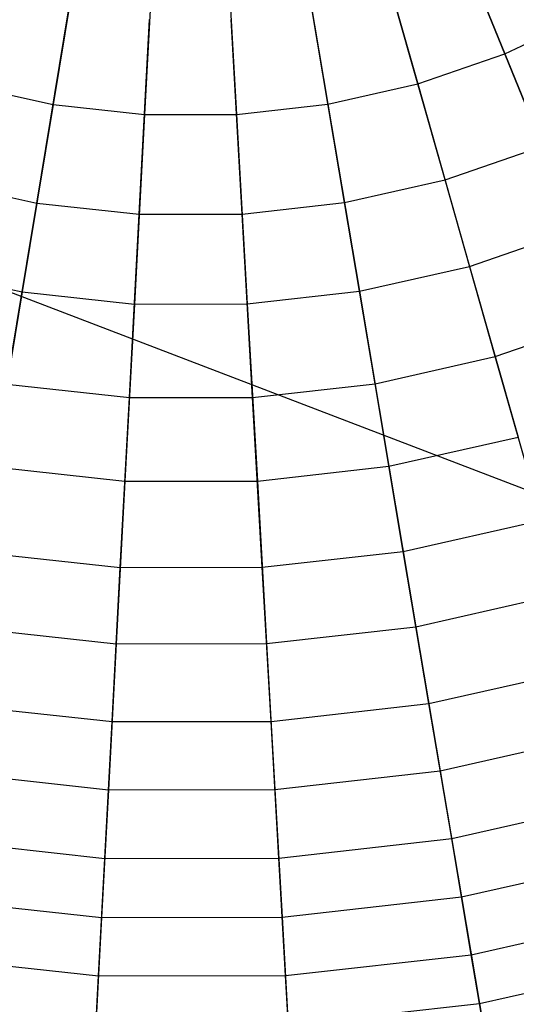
# Model space of a CAD drawing. Extents: x 0.2 to 44.2, y -21.9 to 24.
# Tile 127 of 239: x 7.7 to 9.2, y 3.4 to 6.4. Entities that reach past the tile are written whole.
import ezdxf

# ---------------------------------------------------------------- set-up
doc = ezdxf.new("R2010")
doc.units = 0
doc.header["$LTSCALE"] = 2.54
doc.layers.get('0').update_dxf_attribs({"color": 13, "linetype": 'CONTINUOUS'})

# ---------------------------------------------------------------- blocks, each defined once
blk = doc.blocks.new('KARO-10934_STL')
at = {"color": 0}
blk.add_line((6.6152, 5.9535, 125.8858), (22.1855, 0, 125.7675), dxfattribs=at)
blk.add_line((6.6152, 5.9535, 125.8858), (22.1855, 0, 125.7675), dxfattribs=at)
blk = doc.blocks.new('GRUPUJ_1')
at = {"color": 0}
for p, q in [((8.7587, 28.7765, 0.3247), (8.99, 28.2097, 0.5731)), ((8.7587, 28.7765, 0.3247), (8.99, 28.2097, 0.5731)), ((8.556, 28.7065, 0.3247), (8.7235, 28.1177, 0.5731)), ((8.556, 28.7065, 0.3247), (8.7235, 28.1177, 0.5731)), ((7.7058, 28.6582, 0.3247), (7.606, 28.0542, 0.5731)), ((7.7058, 28.6582, 0.3247), (7.606, 28.0542, 0.5731)), ((8.3467, 28.6592, 0.3247), (8.4485, 28.0556, 0.5731)), ((8.3467, 28.6592, 0.3247), (8.4485, 28.0556, 0.5731)), ((7.9191, 28.6349, 0.3247), (7.8863, 28.0237, 0.5731)), ((7.9191, 28.6349, 0.3247), (7.8863, 28.0237, 0.5731)), ((8.1336, 28.6353, 0.3247), (8.1683, 28.0241, 0.5731)), ((8.1336, 28.6353, 0.3247), (8.1683, 28.0241, 0.5731)), ((9.1055, 27.9266, 11.2719), (8.88, 28.4793, 11.5549)), ((9.1055, 27.9266, 11.2719), (8.88, 28.4793, 11.5549)), ((8.8072, 27.8236, 11.2719), (8.6438, 28.3978, 11.5549)), ((8.8072, 27.8236, 11.2719), (8.6438, 28.3978, 11.5549)), ((7.5562, 27.7526, 11.2719), (7.6535, 28.3415, 11.5549)), ((7.5562, 27.7526, 11.2719), (7.6535, 28.3415, 11.5549)), ((8.4993, 27.7541, 11.2719), (8.4001, 28.3428, 11.5549)), ((8.4993, 27.7541, 11.2719), (8.4001, 28.3428, 11.5549)), ((7.87, 27.7184, 11.2719), (7.9019, 28.3145, 11.5549)), ((7.87, 27.7184, 11.2719), (7.9019, 28.3145, 11.5549)), ((8.1856, 27.7189, 11.2719), (8.1518, 28.3149, 11.5549)), ((8.1856, 27.7189, 11.2719), (8.1518, 28.3149, 11.5549)), ((8.99, 28.2097, 0.5731), (9.2448, 28.3305, 0.5731)), ((8.99, 28.2097, 0.5731), (9.2448, 28.3305, 0.5731)), ((8.7235, 28.1177, 0.5731), (8.99, 28.2097, 0.5731)), ((8.7235, 28.1177, 0.5731), (8.99, 28.2097, 0.5731)), ((8.99, 28.2097, 0.5731), (9.2096, 27.6717, 0.8873)), ((8.99, 28.2097, 0.5731), (9.2096, 27.6717, 0.8873)), ((7.3308, 28.1155, 0.5731), (7.606, 28.0542, 0.5731)), ((7.3308, 28.1155, 0.5731), (7.606, 28.0542, 0.5731)), ((8.4485, 28.0556, 0.5731), (8.7235, 28.1177, 0.5731)), ((8.4485, 28.0556, 0.5731), (8.7235, 28.1177, 0.5731)), ((8.7235, 28.1177, 0.5731), (8.8825, 27.5588, 0.8873)), ((8.7235, 28.1177, 0.5731), (8.8825, 27.5588, 0.8873)), ((7.606, 28.0542, 0.5731), (7.5113, 27.4809, 0.8873)), ((7.606, 28.0542, 0.5731), (7.5113, 27.4809, 0.8873)), ((7.606, 28.0542, 0.5731), (7.8863, 28.0237, 0.5731)), ((7.606, 28.0542, 0.5731), (7.8863, 28.0237, 0.5731)), ((8.1683, 28.0241, 0.5731), (8.4485, 28.0556, 0.5731)), ((8.1683, 28.0241, 0.5731), (8.4485, 28.0556, 0.5731)), ((8.4485, 28.0556, 0.5731), (8.5451, 27.4826, 0.8873)), ((8.4485, 28.0556, 0.5731), (8.5451, 27.4826, 0.8873)), ((7.8863, 28.0237, 0.5731), (7.8553, 27.4434, 0.8873)), ((7.8863, 28.0237, 0.5731), (7.8553, 27.4434, 0.8873)), ((7.8863, 28.0237, 0.5731), (8.1683, 28.0241, 0.5731)), ((7.8863, 28.0237, 0.5731), (8.1683, 28.0241, 0.5731)), ((8.1683, 28.0241, 0.5731), (8.2012, 27.444, 0.8873)), ((8.1683, 28.0241, 0.5731), (8.2012, 27.444, 0.8873)), ((8.8072, 27.8236, 11.2719), (9.1055, 27.9266, 11.2719)), ((8.8072, 27.8236, 11.2719), (9.1055, 27.9266, 11.2719)), ((7.2481, 27.8211, 11.2719), (7.5562, 27.7526, 11.2719)), ((7.2481, 27.8211, 11.2719), (7.5562, 27.7526, 11.2719)), ((8.4993, 27.7541, 11.2719), (8.8072, 27.8236, 11.2719)), ((8.4993, 27.7541, 11.2719), (8.8072, 27.8236, 11.2719)), ((8.961, 27.2829, 10.925), (8.8072, 27.8236, 11.2719)), ((8.961, 27.2829, 10.925), (8.8072, 27.8236, 11.2719)), ((7.4646, 27.1979, 10.925), (7.5562, 27.7526, 11.2719)), ((7.4646, 27.1979, 10.925), (7.5562, 27.7526, 11.2719)), ((7.5562, 27.7526, 11.2719), (7.87, 27.7184, 11.2719)), ((7.5562, 27.7526, 11.2719), (7.87, 27.7184, 11.2719)), ((8.1856, 27.7189, 11.2719), (8.4993, 27.7541, 11.2719)), ((8.1856, 27.7189, 11.2719), (8.4993, 27.7541, 11.2719)), ((8.5927, 27.1997, 10.925), (8.4993, 27.7541, 11.2719)), ((8.5927, 27.1997, 10.925), (8.4993, 27.7541, 11.2719)), ((7.8399, 27.157, 10.925), (7.87, 27.7184, 11.2719)), ((7.8399, 27.157, 10.925), (7.87, 27.7184, 11.2719)), ((7.87, 27.7184, 11.2719), (8.1856, 27.7189, 11.2719)), ((7.87, 27.7184, 11.2719), (8.1856, 27.7189, 11.2719)), ((8.2175, 27.1576, 10.925), (8.1856, 27.7189, 11.2719)), ((8.2175, 27.1576, 10.925), (8.1856, 27.7189, 11.2719)), ((8.8825, 27.5588, 0.8873), (9.2096, 27.6717, 0.8873)), ((8.8825, 27.5588, 0.8873), (9.2096, 27.6717, 0.8873)), ((8.5451, 27.4826, 0.8873), (8.8825, 27.5588, 0.8873)), ((8.5451, 27.4826, 0.8873), (8.8825, 27.5588, 0.8873)), ((8.8825, 27.5588, 0.8873), (9.0311, 27.0365, 1.2636)), ((8.8825, 27.5588, 0.8873), (9.0311, 27.0365, 1.2636)), ((7.1736, 27.556, 0.8873), (7.5113, 27.4809, 0.8873)), ((7.1736, 27.556, 0.8873), (7.5113, 27.4809, 0.8873)), ((7.5113, 27.4809, 0.8873), (7.4228, 26.9451, 1.2636)), ((7.5113, 27.4809, 0.8873), (7.4228, 26.9451, 1.2636)), ((7.5113, 27.4809, 0.8873), (7.8553, 27.4434, 0.8873)), ((7.5113, 27.4809, 0.8873), (7.8553, 27.4434, 0.8873)), ((8.2012, 27.444, 0.8873), (8.5451, 27.4826, 0.8873)), ((8.2012, 27.444, 0.8873), (8.5451, 27.4826, 0.8873)), ((8.5451, 27.4826, 0.8873), (8.6353, 26.9471, 1.2636)), ((8.5451, 27.4826, 0.8873), (8.6353, 26.9471, 1.2636)), ((7.8553, 27.4434, 0.8873), (7.8262, 26.9012, 1.2636)), ((7.8553, 27.4434, 0.8873), (7.8262, 26.9012, 1.2636)), ((7.8553, 27.4434, 0.8873), (8.2012, 27.444, 0.8873)), ((7.8553, 27.4434, 0.8873), (8.2012, 27.444, 0.8873)), ((8.2012, 27.444, 0.8873), (8.232, 26.9018, 1.2636)), ((8.2012, 27.444, 0.8873), (8.232, 26.9018, 1.2636)), ((8.961, 27.2829, 10.925), (9.3179, 27.4061, 10.925)), ((8.961, 27.2829, 10.925), (9.3179, 27.4061, 10.925)), ((8.5927, 27.1997, 10.925), (8.961, 27.2829, 10.925)), ((8.5927, 27.1997, 10.925), (8.961, 27.2829, 10.925)), ((9.1035, 26.7821, 10.5184), (8.961, 27.2829, 10.925)), ((9.1035, 26.7821, 10.5184), (8.961, 27.2829, 10.925)), ((7.4646, 27.1979, 10.925), (7.8399, 27.157, 10.925)), ((7.4646, 27.1979, 10.925), (7.8399, 27.157, 10.925)), ((8.2175, 27.1576, 10.925), (8.5927, 27.1997, 10.925)), ((8.2175, 27.1576, 10.925), (8.5927, 27.1997, 10.925)), ((8.6793, 26.6863, 10.5184), (8.5927, 27.1997, 10.925)), ((8.6793, 26.6863, 10.5184), (8.5927, 27.1997, 10.925)), ((7.8121, 26.6371, 10.5184), (7.8399, 27.157, 10.925)), ((7.8121, 26.6371, 10.5184), (7.8399, 27.157, 10.925)), ((7.8399, 27.157, 10.925), (8.2175, 27.1576, 10.925)), ((7.8399, 27.157, 10.925), (8.2175, 27.1576, 10.925)), ((8.247, 26.6378, 10.5184), (8.2175, 27.1576, 10.925)), ((8.247, 26.6378, 10.5184), (8.2175, 27.1576, 10.925)), ((8.6353, 26.9471, 1.2636), (9.0311, 27.0365, 1.2636)), ((8.6353, 26.9471, 1.2636), (9.0311, 27.0365, 1.2636)), ((7.4228, 26.9451, 1.2636), (7.8262, 26.9012, 1.2636)), ((7.4228, 26.9451, 1.2636), (7.8262, 26.9012, 1.2636)), ((8.232, 26.9018, 1.2636), (8.6353, 26.9471, 1.2636)), ((8.232, 26.9018, 1.2636), (8.6353, 26.9471, 1.2636)), ((8.6353, 26.9471, 1.2636), (8.7181, 26.4557, 1.6972)), ((8.6353, 26.9471, 1.2636), (8.7181, 26.4557, 1.6972)), ((7.8262, 26.9012, 1.2636), (7.7996, 26.4035, 1.6972)), ((7.8262, 26.9012, 1.2636), (7.7996, 26.4035, 1.6972)), ((7.8262, 26.9012, 1.2636), (8.232, 26.9018, 1.2636)), ((7.8262, 26.9012, 1.2636), (8.232, 26.9018, 1.2636)), ((8.232, 26.9018, 1.2636), (8.2603, 26.4042, 1.6972)), ((8.232, 26.9018, 1.2636), (8.2603, 26.4042, 1.6972)), ((8.6793, 26.6863, 10.5184), (9.1035, 26.7821, 10.5184)), ((8.6793, 26.6863, 10.5184), (9.1035, 26.7821, 10.5184)), ((7.3797, 26.6842, 10.5184), (7.8121, 26.6371, 10.5184)), ((7.3797, 26.6842, 10.5184), (7.8121, 26.6371, 10.5184)), ((8.247, 26.6378, 10.5184), (8.6793, 26.6863, 10.5184)), ((8.247, 26.6378, 10.5184), (8.6793, 26.6863, 10.5184)), ((8.7578, 26.2201, 10.057), (8.6793, 26.6863, 10.5184)), ((8.7578, 26.2201, 10.057), (8.6793, 26.6863, 10.5184)), ((7.7868, 26.1649, 10.057), (7.8121, 26.6371, 10.5184)), ((7.7868, 26.1649, 10.057), (7.8121, 26.6371, 10.5184)), ((7.8121, 26.6371, 10.5184), (8.247, 26.6378, 10.5184)), ((7.8121, 26.6371, 10.5184), (8.247, 26.6378, 10.5184)), ((8.2739, 26.1657, 10.057), (8.247, 26.6378, 10.5184)), ((8.2739, 26.1657, 10.057), (8.247, 26.6378, 10.5184)), ((8.7181, 26.4557, 1.6972), (9.1675, 26.5572, 1.6972)), ((8.7181, 26.4557, 1.6972), (9.1675, 26.5572, 1.6972)), ((7.3416, 26.4534, 1.6972), (7.7996, 26.4035, 1.6972)), ((7.3416, 26.4534, 1.6972), (7.7996, 26.4035, 1.6972)), ((8.2603, 26.4042, 1.6972), (8.7181, 26.4557, 1.6972)), ((8.2603, 26.4042, 1.6972), (8.7181, 26.4557, 1.6972)), ((8.7181, 26.4557, 1.6972), (8.7925, 26.0142, 2.183)), ((8.7181, 26.4557, 1.6972), (8.7925, 26.0142, 2.183)), ((7.7996, 26.4035, 1.6972), (7.7757, 25.9564, 2.183)), ((7.7996, 26.4035, 1.6972), (7.7757, 25.9564, 2.183)), ((7.7996, 26.4035, 1.6972), (8.2603, 26.4042, 1.6972)), ((7.7996, 26.4035, 1.6972), (8.2603, 26.4042, 1.6972)), ((8.2603, 26.4042, 1.6972), (8.2857, 25.9573, 2.183)), ((8.2603, 26.4042, 1.6972), (8.2857, 25.9573, 2.183)), ((8.7578, 26.2201, 10.057), (9.2329, 26.3274, 10.057)), ((8.7578, 26.2201, 10.057), (9.2329, 26.3274, 10.057)), ((7.3027, 26.2177, 10.057), (7.7868, 26.1649, 10.057)), ((7.3027, 26.2177, 10.057), (7.7868, 26.1649, 10.057)), ((8.2739, 26.1657, 10.057), (8.7578, 26.2201, 10.057)), ((8.2739, 26.1657, 10.057), (8.7578, 26.2201, 10.057)), ((8.8275, 25.8067, 9.5464), (8.7578, 26.2201, 10.057)), ((8.8275, 25.8067, 9.5464), (8.7578, 26.2201, 10.057)), ((7.7644, 25.7463, 9.5464), (7.7868, 26.1649, 10.057)), ((7.7644, 25.7463, 9.5464), (7.7868, 26.1649, 10.057)), ((7.7868, 26.1649, 10.057), (8.2739, 26.1657, 10.057)), ((7.7868, 26.1649, 10.057), (8.2739, 26.1657, 10.057)), ((8.2976, 25.7472, 9.5464), (8.2739, 26.1657, 10.057)), ((8.2976, 25.7472, 9.5464), (8.2739, 26.1657, 10.057)), ((8.7925, 26.0142, 2.183), (9.2901, 26.1266, 2.183)), ((8.7925, 26.0142, 2.183), (9.2901, 26.1266, 2.183)), ((7.2686, 26.0117, 2.183), (7.7757, 25.9564, 2.183)), ((7.2686, 26.0117, 2.183), (7.7757, 25.9564, 2.183)), ((8.2857, 25.9573, 2.183), (8.7925, 26.0142, 2.183)), ((8.2857, 25.9573, 2.183), (8.7925, 26.0142, 2.183)), ((8.7925, 26.0142, 2.183), (8.8576, 25.6281, 2.715)), ((8.7925, 26.0142, 2.183), (8.8576, 25.6281, 2.715)), ((7.7757, 25.9564, 2.183), (7.7547, 25.5654, 2.715)), ((7.7757, 25.9564, 2.183), (7.7547, 25.5654, 2.715)), ((7.7757, 25.9564, 2.183), (8.2857, 25.9573, 2.183)), ((7.7757, 25.9564, 2.183), (8.2857, 25.9573, 2.183)), ((8.2857, 25.9573, 2.183), (8.3079, 25.5663, 2.715)), ((8.2857, 25.9573, 2.183), (8.3079, 25.5663, 2.715)), ((8.8275, 25.8067, 9.5464), (9.3476, 25.9242, 9.5464)), ((8.8275, 25.8067, 9.5464), (9.3476, 25.9242, 9.5464)), ((7.2343, 25.8041, 9.5464), (7.7644, 25.7463, 9.5464)), ((7.2343, 25.8041, 9.5464), (7.7644, 25.7463, 9.5464)), ((8.2976, 25.7472, 9.5464), (8.8275, 25.8067, 9.5464)), ((8.2976, 25.7472, 9.5464), (8.8275, 25.8067, 9.5464)), ((8.8874, 25.4512, 8.9929), (8.8275, 25.8067, 9.5464)), ((8.8874, 25.4512, 8.9929), (8.8275, 25.8067, 9.5464)), ((8.8576, 25.6281, 2.715), (9.3972, 25.7499, 2.715)), ((8.8576, 25.6281, 2.715), (9.3972, 25.7499, 2.715)), ((7.7451, 25.3863, 8.9929), (7.7644, 25.7463, 9.5464)), ((7.7451, 25.3863, 8.9929), (7.7644, 25.7463, 9.5464)), ((7.7644, 25.7463, 9.5464), (8.2976, 25.7472, 9.5464)), ((7.7644, 25.7463, 9.5464), (8.2976, 25.7472, 9.5464)), ((8.3181, 25.3872, 8.9929), (8.2976, 25.7472, 9.5464)), ((8.3181, 25.3872, 8.9929), (8.2976, 25.7472, 9.5464)), ((8.3079, 25.5663, 2.715), (8.8576, 25.6281, 2.715)), ((8.3079, 25.5663, 2.715), (8.8576, 25.6281, 2.715)), ((8.8576, 25.6281, 2.715), (8.9126, 25.302, 3.2869)), ((8.8576, 25.6281, 2.715), (8.9126, 25.302, 3.2869)), ((7.2048, 25.6254, 2.715), (7.7547, 25.5654, 2.715)), ((7.2048, 25.6254, 2.715), (7.7547, 25.5654, 2.715)), ((8.8874, 25.4512, 8.9929), (9.4463, 25.5774, 8.9929)), ((8.8874, 25.4512, 8.9929), (9.4463, 25.5774, 8.9929)), ((7.7547, 25.5654, 2.715), (7.7371, 25.2352, 3.2869)), ((7.7547, 25.5654, 2.715), (7.7371, 25.2352, 3.2869)), ((7.7547, 25.5654, 2.715), (8.3079, 25.5663, 2.715)), ((7.7547, 25.5654, 2.715), (8.3079, 25.5663, 2.715)), ((8.3079, 25.5663, 2.715), (8.3267, 25.2362, 3.2869)), ((8.3079, 25.5663, 2.715), (8.3267, 25.2362, 3.2869)), ((7.1756, 25.4484, 8.9929), (7.7451, 25.3863, 8.9929)), ((7.1756, 25.4484, 8.9929), (7.7451, 25.3863, 8.9929)), ((8.3181, 25.3872, 8.9929), (8.8874, 25.4512, 8.9929)), ((8.3181, 25.3872, 8.9929), (8.8874, 25.4512, 8.9929)), ((8.9369, 25.1578, 8.403), (8.8874, 25.4512, 8.9929)), ((8.9369, 25.1578, 8.403), (8.8874, 25.4512, 8.9929)), ((8.9126, 25.302, 3.2869), (9.4877, 25.4319, 3.2869)), ((8.9126, 25.302, 3.2869), (9.4877, 25.4319, 3.2869)), ((7.7292, 25.0892, 8.403), (7.7451, 25.3863, 8.9929)), ((7.7292, 25.0892, 8.403), (7.7451, 25.3863, 8.9929)), ((7.7451, 25.3863, 8.9929), (8.3181, 25.3872, 8.9929)), ((7.7451, 25.3863, 8.9929), (8.3181, 25.3872, 8.9929)), ((8.335, 25.0902, 8.403), (8.3181, 25.3872, 8.9929)), ((8.335, 25.0902, 8.403), (8.3181, 25.3872, 8.9929)), ((8.3267, 25.2362, 3.2869), (8.9126, 25.302, 3.2869)), ((8.3267, 25.2362, 3.2869), (8.9126, 25.302, 3.2869)), ((8.9126, 25.302, 3.2869), (8.9568, 25.0398, 3.8917)), ((8.9126, 25.302, 3.2869), (8.9568, 25.0398, 3.8917))]:
    blk.add_line(p, q, dxfattribs=at)
blk = doc.blocks.new('GRUPUJ_3')
at = {"color": 0}
for name, p in [('GRUPUJ_1', (0, 0)), ('KARO-10934_STL', (-0.2222, 21.9402, -1.2505))]:
    blk.add_blockref(name, p, dxfattribs=at)

msp = doc.modelspace()

# ---------------------------------------------------------------- block references
at = {"color": 0}
msp.add_blockref('GRUPUJ_3', (0.2222, -21.9402, 1.2505), dxfattribs=at)

doc.saveas('drawing.dxf')
